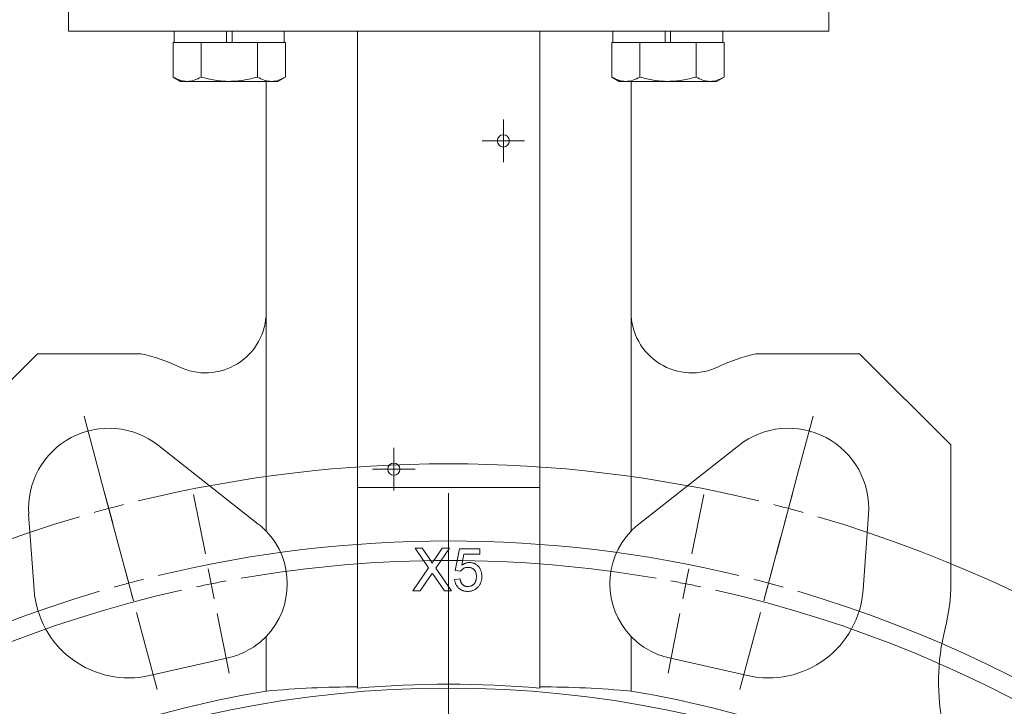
# Model space of a CAD drawing. Header units: millimetres. Extents: x -420 to 405, y 84 to 1018.
# Tile 13 of 19: x -274 to -112, y 755 to 868. Entities that reach past the tile are written whole.
import ezdxf

# ---------------------------------------------------------------- set-up
doc = ezdxf.new("R2010")
doc.units = ezdxf.units.MM
doc.linetypes.add('PHANTOM', pattern=[12.7, 6.35, -1.27, 1.27, -1.27, 1.27, -1.27])

# ---------------------------------------------------------------- blocks, each defined once
blk = doc.blocks.new('SW_CENTERMARKSYMBOL_2')
at = {"color": 0, "linetype": 'Continuous', "lineweight": 0}
for p, q in [((0, 2.5), (0, 3.5)), ((0, 0), (0, 2.5)), ((-2.5, 0), (-3.5, 0)), ((0, 0), (-2.5, 0)), ((0, 0), (0, -2.5)), ((0, 0), (2.5, 0)), ((2.5, 0), (3.5, 0)), ((0, -2.5), (0, -3.5))]:
    blk.add_line(p, q, dxfattribs=at)
blk = doc.blocks.new('SW_CENTERMARKSYMBOL_3')
at = {"color": 0, "linetype": 'Continuous', "lineweight": 0}
for p, q in [((0, 2.5), (0, 3.5)), ((0, 0), (0, 2.5)), ((-2.5, 0), (-3.5, 0)), ((0, 0), (-2.5, 0)), ((0, 0), (0, -2.5)), ((0, 0), (2.5, 0)), ((2.5, 0), (3.5, 0)), ((0, -2.5), (0, -3.5))]:
    blk.add_line(p, q, dxfattribs=at)
blk = doc.blocks.new('SW_CENTERMARKSYMBOL_4')
at = {"color": 0, "linetype": 'Continuous', "lineweight": 0}
for p, q in [((-1.29, 4.83), (-4.06, 15.17)), ((113.05, 4.83), (115.82, 15.17)), ((1.99, -7.44), (-1.4, 5.22)), ((109.77, -7.44), (113.16, 5.22)), ((0, 0), (-0.65, 2.41)), ((15.89, -7.48), (13.93, 2.33)), ((55.88, -203.54), (55.88, 2.5)), ((95.87, -7.48), (97.82, 2.33)), ((111.76, 0), (112.41, 2.41)), ((0, 0), (0.65, -2.41)), ((111.76, 0), (111.11, -2.41)), ((1.29, -4.83), (4.06, -15.17)), ((110.46, -4.83), (107.69, -15.17)), ((3.29, -12.27), (2.64, -9.85)), ((16.86, -12.39), (16.37, -9.93)), ((94.9, -12.39), (95.38, -9.93)), ((108.47, -12.27), (109.12, -9.85)), ((3.29, -12.27), (3.93, -14.68)), ((16.86, -12.39), (17.35, -14.84)), ((94.9, -12.39), (94.41, -14.84)), ((108.47, -12.27), (107.82, -14.68)), ((4.58, -17.1), (7.97, -29.75)), ((17.84, -17.29), (19.79, -27.1)), ((93.92, -17.29), (91.97, -27.1)), ((107.18, -17.1), (103.79, -29.75))]:
    blk.add_line(p, q, dxfattribs=at)
for radius, start, end in [(215.9, 76.3269, 103.6731), (215.9, 104.3365, 105), (215.9, 75, 75.6635), (215.9, 106.3269, 253.6731), (215.9, 105, 105.6635), (215.9, 74.3365, 75), (215.9, 286.3269, 73.6731), (203.2, 76.4098, 103.5902), (200, 80.1824, 99.8176), (203.2, 105, 105.7049), (203.2, 104.2951, 105), (200, 101.25, 101.9662), (200, 100.5338, 101.25), (200, 78.75, 79.4662), (200, 78.0338, 78.75), (203.2, 75, 75.7049), (203.2, 74.2951, 75), (203.2, 106.4098, 253.5902), (200, 102.6824, 257.3176), (200, 282.6824, 77.3176), (203.2, 286.4098, 73.5902)]:
    blk.add_arc((55.88, -208.54), radius, start, end, dxfattribs=at)

msp = doc.modelspace()

# ---------------------------------------------------------------- linework, layer by layer
at = {"color": 7, "linetype": 'Continuous', "lineweight": 15}
for p, q in [((-266.24, 882.06), (-266.24, 866.1)), ((-141.24, 866.1), (-141.24, 882.06)), ((-203.74, 866.1), (-266.24, 866.1)), ((-248.85, 866.06), (-248.85, 864.26)), ((-244.8, 866.1), (-244.8, 866.06)), ((-240.25, 866.06), (-240.25, 864.26)), ((-239.35, 864.26), (-239.35, 866.06)), ((-234.8, 866.06), (-234.8, 866.1)), ((-230.75, 864.26), (-230.75, 866.06)), ((-219.62, 866.1), (-219.62, 866.06)), ((-218.74, 866.06), (-218.74, 791.06)), ((-141.24, 866.1), (-203.74, 866.1)), ((-188.74, 791.06), (-188.74, 866.06)), ((-187.87, 866.06), (-187.87, 866.1)), ((-176.73, 866.06), (-176.73, 864.26)), ((-172.68, 866.1), (-172.68, 866.06)), ((-168.13, 866.06), (-168.13, 864.26)), ((-167.23, 864.26), (-167.23, 866.06)), ((-162.68, 866.06), (-162.68, 866.1)), ((-158.63, 864.26), (-158.63, 866.06)), ((-249.04, 864.26), (-249.04, 858.57)), ((-249.04, 864.26), (-248.85, 864.26)), ((-244.62, 864.26), (-248.85, 864.26)), ((-244.62, 864.26), (-244.42, 864.26)), ((-244.42, 864.26), (-244.42, 858.57)), ((-244.42, 864.26), (-244.03, 864.26)), ((-240.25, 864.26), (-244.03, 864.26)), ((-240.25, 864.26), (-239.35, 864.26)), ((-235.57, 864.26), (-239.35, 864.26)), ((-235.57, 864.26), (-235.18, 864.26)), ((-235.18, 864.26), (-235.18, 858.57)), ((-235.18, 864.26), (-234.99, 864.26)), ((-230.76, 864.26), (-234.99, 864.26)), ((-230.76, 864.26), (-230.57, 864.26)), ((-230.57, 864.26), (-230.57, 858.57)), ((-176.92, 864.26), (-176.92, 858.57)), ((-176.92, 864.26), (-176.72, 864.26)), ((-172.49, 864.26), (-176.72, 864.26)), ((-172.49, 864.26), (-172.3, 864.26)), ((-172.3, 864.26), (-172.3, 858.57)), ((-172.3, 864.26), (-171.91, 864.26)), ((-168.13, 864.26), (-171.91, 864.26)), ((-168.13, 864.26), (-167.23, 864.26)), ((-163.45, 864.26), (-167.23, 864.26)), ((-163.45, 864.26), (-163.06, 864.26)), ((-163.06, 864.26), (-163.06, 858.57)), ((-163.06, 864.26), (-162.87, 864.26)), ((-158.64, 864.26), (-162.87, 864.26)), ((-158.64, 864.26), (-158.44, 864.26)), ((-158.44, 864.26), (-158.44, 858.57)), ((-249.04, 858.57), (-247.8, 857.86)), ((-231.8, 857.86), (-230.57, 858.57)), ((-176.92, 858.57), (-175.68, 857.86)), ((-159.68, 857.86), (-158.44, 858.57)), ((-247.8, 857.86), (-246.73, 857.86)), ((-239.8, 857.86), (-246.73, 857.86)), ((-239.8, 857.86), (-232.88, 857.86)), ((-233.74, 857.86), (-233.74, 819.91)), ((-232.88, 857.86), (-231.8, 857.86)), ((-175.68, 857.86), (-174.61, 857.86)), ((-167.68, 857.86), (-174.61, 857.86)), ((-173.74, 819.91), (-173.74, 857.86)), ((-167.68, 857.86), (-160.75, 857.86)), ((-160.75, 857.86), (-159.68, 857.86)), ((-233.74, 783.87), (-233.74, 819.91)), ((-173.74, 783.87), (-173.74, 819.91)), ((-271.33, 813.06), (-286.33, 798.06)), ((-254.33, 813.06), (-271.33, 813.06)), ((-136.15, 813.06), (-153.15, 813.06)), ((-121.15, 798.06), (-136.15, 813.06)), ((-251.45, 797.97), (-235.03, 785.04)), ((-172.46, 785.04), (-156.03, 797.97)), ((-121.15, 775.33), (-121.15, 798.06)), ((-218.74, 791.06), (-218.74, 758.07)), ((-188.74, 791.06), (-218.74, 791.06)), ((-188.74, 791.06), (-188.74, 758.07)), ((-271.89, 774.22), (-272.79, 786.66)), ((-134.7, 786.66), (-135.59, 774.22)), ((-209.26, 781.06), (-208.07, 781.06)), ((-207.04, 777.82), (-209.26, 781.06)), ((-208.07, 781.06), (-206.85, 779.29)), ((-206.03, 779.28), (-204.82, 781.06)), ((-203.61, 781.06), (-205.84, 777.81)), ((-204.82, 781.06), (-203.61, 781.06)), ((-202.66, 777.38), (-201.95, 780.97)), ((-201.95, 780.97), (-198.63, 780.97)), ((-198.63, 780.97), (-198.63, 780.07)), ((-201.21, 780.07), (-201.57, 778.26)), ((-198.63, 780.07), (-201.21, 780.07)), ((-209.62, 774.06), (-207.04, 777.82)), ((-205.84, 777.81), (-203.25, 774.06)), ((-201.77, 777.29), (-202.66, 777.38)), ((-206.76, 776.47), (-208.42, 774.06)), ((-204.44, 774.06), (-206.14, 776.53)), ((-202.75, 775.94), (-201.86, 776.03)), ((-208.42, 774.06), (-209.62, 774.06)), ((-203.25, 774.06), (-204.44, 774.06)), ((-233.74, 757.57), (-233.74, 766.56)), ((-173.74, 757.57), (-173.74, 766.56)), ((-240.01, 763.02), (-252.9, 760.12)), ((-154.58, 760.12), (-167.47, 763.02))]:
    msp.add_line(p, q, dxfattribs=at)
for centre, radius in [((-194.74, 848.06), 1), ((-212.74, 794.06), 1), ((-203.74, 579.06), 179)]:
    msp.add_circle(centre, radius, dxfattribs=at)
for centre, radius, start, end in [((-243.74, 819.91), 10, 243.8269, 0), ((-163.74, 819.91), 10, 180, 296.1731), ((-259.62, 787.6), 26, 63.8269, 78.2655), ((-147.86, 787.6), 26, 101.7345, 116.1731), ((-259.62, 787.6), 13.2, 51.781, 184.1069), ((-147.86, 787.6), 13.2, 355.8931, 128.219), ((-242.76, 775.22), 12.5, 43.8261, 51.781), ((-242.76, 775.22), 12.5, 316.1739, 43.8261), ((-164.72, 775.22), 12.5, 136.1739, 223.8261), ((-164.72, 775.22), 12.5, 128.219, 136.1739), ((-256.33, 775.33), 15.6, 184.1069, 282.6985), ((-151.15, 775.33), 15.6, 257.3015, 355.8931), ((-151.15, 775.33), 30, 345.609, 0), ((-88.19, 759.18), 35, 165.609, 219.4098), ((-242.76, 775.22), 12.5, 282.6985, 316.1739), ((-164.72, 775.22), 12.5, 223.8261, 257.3015), ((-203.74, 579.06), 179.64, 85.2103, 94.7897), ((-203.74, 579.06), 181.02, 99.5397, 119.2726), ((-203.74, 579.06), 181.02, 60.7274, 80.4603)]:
    msp.add_arc(centre, radius, start, end, dxfattribs=at)
for centre, start_param, end_param in [((-217.82, 579.06), 1.575926, 1.659482), ((-189.66, 579.06), 1.48211, 1.565667)]:
    msp.add_ellipse(centre, major_axis=(179.77, 0), ratio=0.996929, start_param=start_param, end_param=end_param, dxfattribs=at)
at = {"color": 8, "linetype": 'PHANTOM', "lineweight": 0}
msp.add_open_spline([(-203.74, 866.06), (-203.74, 866.06), (-203.74, 866.06), (-203.74, 866.09), (-203.74, 866.1)], degree=3, knots=[0, 0, 0, 0, 0.560007, 1, 1, 1, 1], dxfattribs=at)
at = {"color": 7, "linetype": 'Continuous', "lineweight": 15}
for points, knots in [([(-246.73, 857.86), (-246.93, 857.86), (-247.12, 857.87), (-247.51, 857.94), (-247.71, 857.99), (-248.28, 858.18), (-248.66, 858.35), (-249.04, 858.57)], [0, 0, 0, 0, 0.25, 0.25, 0.5, 0.5, 1, 1, 1, 1]), ([(-244.42, 858.57), (-244.8, 858.35), (-245.18, 858.17), (-245.95, 857.93), (-246.34, 857.86), (-246.73, 857.86)], [0, 0, 0, 0, 0.5, 0.5, 1, 1, 1, 1]), ([(-239.8, 857.86), (-240.19, 857.86), (-240.59, 857.87), (-241.37, 857.94), (-241.76, 857.99), (-242.92, 858.18), (-243.68, 858.36), (-244.42, 858.57)], [0, 0, 0, 0, 0.25, 0.25, 0.5, 0.5, 1, 1, 1, 1]), ([(-235.18, 858.57), (-235.94, 858.36), (-236.71, 858.17), (-238.25, 857.93), (-239.02, 857.86), (-239.8, 857.86)], [0, 0, 0, 0, 0.5, 0.5, 1, 1, 1, 1]), ([(-232.88, 857.86), (-233.07, 857.86), (-233.27, 857.87), (-233.66, 857.94), (-233.85, 857.99), (-234.43, 858.18), (-234.81, 858.35), (-235.18, 858.57)], [0, 0, 0, 0, 0.25, 0.25, 0.5, 0.5, 1, 1, 1, 1]), ([(-230.57, 858.57), (-230.94, 858.35), (-231.32, 858.17), (-232.09, 857.93), (-232.48, 857.86), (-232.88, 857.86)], [0, 0, 0, 0, 0.5, 0.5, 1, 1, 1, 1]), ([(-174.61, 857.86), (-174.8, 857.86), (-175, 857.87), (-175.39, 857.94), (-175.58, 857.99), (-176.16, 858.18), (-176.54, 858.35), (-176.92, 858.57)], [0, 0, 0, 0, 0.25, 0.25, 0.5, 0.5, 1, 1, 1, 1]), ([(-172.3, 858.57), (-172.68, 858.35), (-173.06, 858.17), (-173.83, 857.93), (-174.21, 857.86), (-174.61, 857.86)], [0, 0, 0, 0, 0.5, 0.5, 1, 1, 1, 1]), ([(-167.68, 857.86), (-168.07, 857.86), (-168.46, 857.87), (-169.25, 857.94), (-169.64, 857.99), (-170.79, 858.18), (-171.55, 858.36), (-172.3, 858.57)], [0, 0, 0, 0, 0.25, 0.25, 0.5, 0.5, 1, 1, 1, 1]), ([(-163.06, 858.57), (-163.81, 858.36), (-164.58, 858.17), (-166.12, 857.93), (-166.9, 857.86), (-167.68, 857.86)], [0, 0, 0, 0, 0.5, 0.5, 1, 1, 1, 1]), ([(-160.75, 857.86), (-160.95, 857.86), (-161.14, 857.87), (-161.53, 857.94), (-161.73, 857.99), (-162.3, 858.18), (-162.68, 858.35), (-163.06, 858.57)], [0, 0, 0, 0, 0.25, 0.25, 0.5, 0.5, 1, 1, 1, 1]), ([(-158.44, 858.57), (-158.82, 858.35), (-159.2, 858.17), (-159.97, 857.93), (-160.36, 857.86), (-160.75, 857.86)], [0, 0, 0, 0, 0.5, 0.5, 1, 1, 1, 1]), ([(-206.85, 779.29), (-206.82, 779.24), (-206.77, 779.16), (-206.69, 779.04), (-206.62, 778.94), (-206.57, 778.85), (-206.53, 778.77), (-206.5, 778.71), (-206.49, 778.66), (-206.49, 778.63), (-206.49, 778.62)], [0, 0, 0, 0, 0.209538, 0.393206, 0.554151, 0.689382, 0.80228, 0.889952, 0.956059, 1, 1, 1, 1]), ([(-206.49, 778.62), (-206.46, 778.66), (-206.39, 778.76), (-206.29, 778.91), (-206.17, 779.09), (-206.08, 779.22), (-206.03, 779.28)], [0, 0, 0, 0, 0.195959, 0.429465, 0.696675, 1, 1, 1, 1]), ([(-200.57, 777.92), (-200.64, 777.91), (-200.77, 777.91), (-200.97, 777.88), (-201.14, 777.82), (-201.3, 777.75), (-201.44, 777.65), (-201.56, 777.54), (-201.67, 777.42), (-201.74, 777.33), (-201.77, 777.29)], [0, 0, 0, 0, 0.14786, 0.283561, 0.412369, 0.534236, 0.652692, 0.768663, 0.883652, 1, 1, 1, 1]), ([(-201.57, 778.26), (-201.52, 778.29), (-201.42, 778.37), (-201.27, 778.46), (-201.12, 778.54), (-200.96, 778.61), (-200.8, 778.66), (-200.64, 778.7), (-200.48, 778.72), (-200.38, 778.72), (-200.32, 778.72)], [0, 0, 0, 0, 0.136729, 0.268515, 0.395529, 0.52, 0.640496, 0.761236, 0.880107, 1, 1, 1, 1]), ([(-199.16, 776.41), (-199.17, 776.46), (-199.17, 776.57), (-199.18, 776.74), (-199.21, 776.89), (-199.25, 777.03), (-199.3, 777.17), (-199.36, 777.29), (-199.43, 777.41), (-199.52, 777.51), (-199.61, 777.61), (-199.72, 777.69), (-199.83, 777.76), (-199.96, 777.82), (-200.1, 777.86), (-200.25, 777.9), (-200.4, 777.91), (-200.51, 777.92), (-200.57, 777.92)], [0, 0, 0, 0, 0.072866, 0.141887, 0.207453, 0.270438, 0.331641, 0.390108, 0.448069, 0.505503, 0.562488, 0.619084, 0.676416, 0.735452, 0.796241, 0.860406, 0.928305, 1, 1, 1, 1]), ([(-200.32, 778.72), (-200.25, 778.72), (-200.11, 778.72), (-199.91, 778.69), (-199.71, 778.64), (-199.52, 778.57), (-199.34, 778.48), (-199.17, 778.37), (-199.01, 778.24), (-198.86, 778.09), (-198.72, 777.93), (-198.6, 777.75), (-198.5, 777.56), (-198.41, 777.37), (-198.35, 777.15), (-198.3, 776.93), (-198.27, 776.7), (-198.27, 776.54), (-198.27, 776.46)], [0, 0, 0, 0, 0.061997, 0.122088, 0.181375, 0.239508, 0.297836, 0.35688, 0.417282, 0.47964, 0.5425, 0.604962, 0.666991, 0.730216, 0.794173, 0.860458, 0.928578, 1, 1, 1, 1]), ([(-206.76, 776.47), (-206.74, 776.5), (-206.7, 776.56), (-206.63, 776.67), (-206.53, 776.8), (-206.47, 776.9), (-206.43, 776.95)], [0, 0, 0, 0, 0.174779, 0.398246, 0.673111, 1, 1, 1, 1]), ([(-206.43, 776.95), (-206.39, 776.88), (-206.29, 776.74), (-206.19, 776.6), (-206.14, 776.53)], [0, 0, 0, 0, 0.494218, 1, 1, 1, 1]), ([(-200.58, 773.97), (-200.65, 773.97), (-200.8, 773.97), (-201.02, 774), (-201.22, 774.04), (-201.42, 774.1), (-201.6, 774.17), (-201.78, 774.27), (-201.94, 774.38), (-202.09, 774.51), (-202.23, 774.65), (-202.35, 774.8), (-202.46, 774.96), (-202.55, 775.14), (-202.63, 775.32), (-202.68, 775.52), (-202.73, 775.73), (-202.75, 775.87), (-202.75, 775.94)], [0, 0, 0, 0, 0.069298, 0.135561, 0.199671, 0.261716, 0.322662, 0.382907, 0.443032, 0.503501, 0.563724, 0.62398, 0.683629, 0.743848, 0.805192, 0.867649, 0.932778, 1, 1, 1, 1]), ([(-201.86, 776.03), (-201.85, 775.98), (-201.83, 775.88), (-201.8, 775.74), (-201.75, 775.61), (-201.71, 775.49), (-201.65, 775.37), (-201.59, 775.27), (-201.51, 775.18), (-201.44, 775.09), (-201.35, 775.02), (-201.26, 774.95), (-201.16, 774.9), (-201.06, 774.85), (-200.95, 774.82), (-200.83, 774.79), (-200.7, 774.78), (-200.62, 774.78), (-200.57, 774.78)], [0, 0, 0, 0, 0.077361, 0.15048, 0.219977, 0.286681, 0.349678, 0.41068, 0.469427, 0.526756, 0.583142, 0.638824, 0.695263, 0.752696, 0.810849, 0.871356, 0.934436, 1, 1, 1, 1]), ([(-200.57, 774.78), (-200.52, 774.78), (-200.42, 774.78), (-200.26, 774.8), (-200.12, 774.84), (-199.99, 774.89), (-199.86, 774.95), (-199.74, 775.03), (-199.64, 775.11), (-199.54, 775.22), (-199.45, 775.34), (-199.37, 775.46), (-199.31, 775.6), (-199.26, 775.74), (-199.22, 775.89), (-199.19, 776.06), (-199.17, 776.23), (-199.17, 776.35), (-199.16, 776.41)], [0, 0, 0, 0, 0.065801, 0.128677, 0.188676, 0.247598, 0.304849, 0.361786, 0.419523, 0.478682, 0.53877, 0.598799, 0.660184, 0.722952, 0.787993, 0.855404, 0.926153, 1, 1, 1, 1]), ([(-198.27, 776.46), (-198.27, 776.38), (-198.27, 776.23), (-198.3, 776), (-198.34, 775.78), (-198.4, 775.57), (-198.47, 775.37), (-198.57, 775.18), (-198.67, 774.99), (-198.76, 774.88), (-198.8, 774.82)], [0, 0, 0, 0, 0.132462, 0.26165, 0.387547, 0.510782, 0.632675, 0.75466, 0.876523, 1, 1, 1, 1]), ([(-198.8, 774.82), (-198.86, 774.75), (-198.97, 774.62), (-199.15, 774.44), (-199.35, 774.3), (-199.57, 774.18), (-199.8, 774.08), (-200.05, 774.02), (-200.31, 773.97), (-200.49, 773.97), (-200.58, 773.97)], [0, 0, 0, 0, 0.127893, 0.251579, 0.372793, 0.492778, 0.61359, 0.737809, 0.86618, 1, 1, 1, 1])]:
    msp.add_open_spline(points, degree=3, knots=knots, dxfattribs=at)

# ---------------------------------------------------------------- block references
at = {"color": 7, "linetype": 'Continuous', "lineweight": 0}
for name, p in [('SW_CENTERMARKSYMBOL_2', (-194.74, 848.06)), ('SW_CENTERMARKSYMBOL_4', (-259.62, 787.6)), ('SW_CENTERMARKSYMBOL_3', (-212.74, 794.06))]:
    msp.add_blockref(name, p, dxfattribs=at)

doc.saveas('drawing.dxf')
